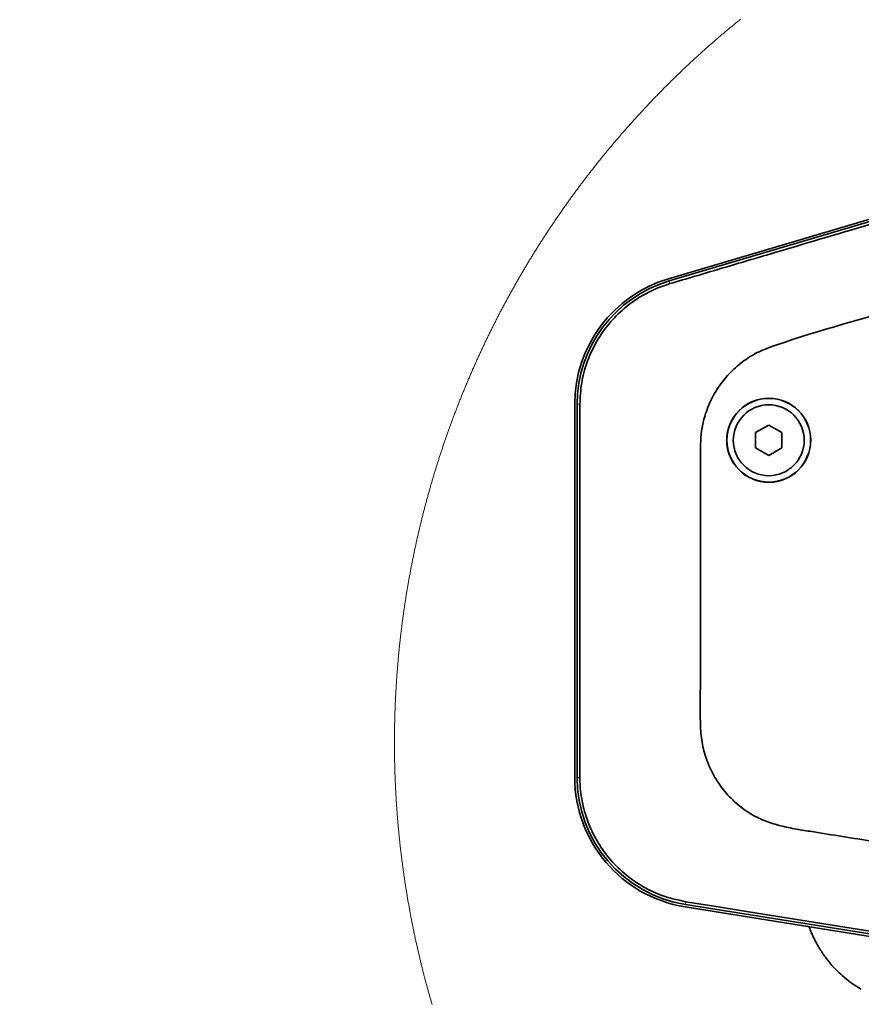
# Model space of a CAD drawing. Header units: millimetres. Extents: x 0 to 12429, y 0 to 8400.
# Tile 128 of 133: x 9053 to 9694, y 6670 to 7420. Entities that reach past the tile are written whole.
import ezdxf

# ---------------------------------------------------------------- set-up
doc = ezdxf.new("R2010")
doc.units = ezdxf.units.MM
doc.header["$LTSCALE"] = 20
doc.styles.add('SLDTEXTSTYLE0', font='TXT', dxfattribs={"width": 0.605})
doc.dimstyles.new('SLDDIMSTYLE9', dxfattribs={"dimtxt": 70, "dimasz": 70, "dimexe": 0, "dimexo": 0.0625, "dimgap": 17.5, "dimtad": 1, "dimdec": 1, "dimlfac": 0.5, "dimrnd": 1e-09, "dimzin": 12, "dimdsep": 46, "dimtxsty": 'SLDTEXTSTYLE0', "dimsah": 1, "dimcen": 0.09, "dimadec": 0, "dimazin": 3, "dimtfac": 1, "dimtofl": 0, "dimtmove": 0, "dimatfit": 3, "dimfxl": 1, "dimfrac": 2, "dimtolj": 1, "dimtzin": 12, "dimarcsym": 0})

# ---------------------------------------------------------------- blocks, each defined once
blk = doc.blocks.new('SW_SYMBOL_HOLE_DEPTH')
at = {"color": 0, "linetype": 'Continuous', "lineweight": 18}
for p, q in [((0, 17500), (16000, 17500)), ((8000, 17500), (8000, 1500)), ((2000, 11100), (8000, 1500)), ((14000, 11100), (8000, 1500))]:
    blk.add_line(p, q, dxfattribs=at)
blk = doc.blocks.new('_D_61')
at = {"color": 7, "linetype": 'Continuous', "lineweight": 0}
for p, q in [((10173.55, 7017.9), (10173.55, 5966.05)), ((9753.55, 6663.9), (9753.55, 5966.05)), ((9753.55, 5996.05), (9053.11, 5996.05)), ((10173.55, 5996.05), (9753.55, 5996.05))]:
    blk.add_line(p, q, dxfattribs=at)
at = {"color": 7, "linetype": 'Continuous', "lineweight": 18}
for points in [[(9753.55, 5996.05), (9823.55, 5986.05), (9823.55, 6006.05)], [(10173.55, 5996.05), (10103.55, 6006.05), (10103.55, 5986.05)]]:
    blk.add_solid(points, dxfattribs=at)
at = {"color": 7, "linetype": 'Continuous', "lineweight": 18, "xscale": 0.004511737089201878, "yscale": 0.004511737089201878, "zscale": 0.004511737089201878, "rotation": 359.9999999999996}
blk.add_blockref('SW_SYMBOL_HOLE_DEPTH', (9486.04, 6006.17), dxfattribs=at)
at = {"color": 7, "linetype": 'Continuous', "lineweight": 18, "char_height": 70, "attachment_point": 1, "style": 'SLDTEXTSTYLE0'}
for s, insert in [('(M12', (9239.77, 6086.48)), ('19)', (9582.72, 6086.48)), ('210', (9053.11, 6086.48))]:
    blk.add_mtext(s, dxfattribs=dict(at, insert=insert))

msp = doc.modelspace()

# ---------------------------------------------------------------- linework, layer by layer
at = {"color": 7, "linetype": 'Continuous', "lineweight": 35}
for p, q in [((9547.179401, 7222.917928), (10068.139881, 7377.389087)), ((9547.688365, 7221.201314), (10068.648875, 7375.672473)), ((9475.757182, 6843.163623), (9475.757182, 7127.244605)), ((9477.547705, 6843.163623), (9477.547705, 7127.244605)), ((9623.547673, 7111.443891), (9613.547683, 7105.670346)), ((9633.547723, 7105.670346), (9623.547673, 7111.443891)), ((9613.547683, 7105.670346), (9613.547683, 7094.123377)), ((9633.547723, 7094.123377), (9633.547723, 7105.670346)), ((9613.547683, 7094.123377), (9623.547673, 7088.349833)), ((9623.547673, 7088.349833), (9633.547723, 7094.123377)), ((9745.547712, 6714.892639), (9559.775948, 6744.62737)), ((9849.238992, 6700.109019), (9560.058892, 6746.395363))]:
    msp.add_line(p, q, dxfattribs=at)
at = {"color": 8, "linetype": 'Continuous', "lineweight": 18}
for p, q in [((9547.703266, 7221.151246), (10068.663776, 7375.622405)), ((9547.703266, 7221.151246), (9547.688365, 7221.201314)), ((9548.303723, 7219.126119), (9547.703266, 7221.151246)), ((9477.600098, 7127.244605), (9477.547705, 7127.244605)), ((9479.698598, 7127.244605), (9477.600098, 7127.244605)), ((9477.600098, 6843.163623), (9477.600098, 7127.244605)), ((9477.600098, 6843.163623), (9477.547705, 6843.163623)), ((9479.698539, 6843.163623), (9477.600098, 6843.163623)), ((9560.400784, 6748.531355), (9560.067177, 6746.4471)), ((9560.067177, 6746.4471), (9560.058892, 6746.395363)), ((9849.195629, 6700.168981), (9560.067177, 6746.4471))]:
    msp.add_line(p, q, dxfattribs=at)
at = {"color": 7, "linetype": 'Continuous', "lineweight": 18, "flags": 128}
msp.add_lwpolyline([(9602.066517, 7420.512094), (9601.480961, 7420.039787), (9600.895941, 7419.566764), (9600.311398, 7419.093026), (9599.727332, 7418.618573), (9599.143803, 7418.143644), (9598.56075, 7417.668237), (9597.978234, 7417.192115), (9597.396195, 7416.715278), (9596.814692, 7416.237725), (9596.233666, 7415.759696), (9595.653176, 7415.28119), (9595.073163, 7414.801969), (9594.493687, 7414.322032), (9593.914688, 7413.841619), (9593.336224, 7413.36049), (9592.758298, 7412.878646), (9592.180848, 7412.396325), (9591.603935, 7411.913289), (9591.027498, 7411.429776), (9590.451598, 7410.945548), (9589.876234, 7410.460843), (9589.301348, 7409.975423), (9588.726997, 7409.489526), (9588.153183, 7409.002914), (9587.579906, 7408.515586), (9587.007105, 7408.027782), (9586.434781, 7407.539262), (9585.863054, 7407.050265), (9585.291803, 7406.560554), (9584.721088, 7406.070365), (9584.15091, 7405.579461), (9583.581209, 7405.087842), (9583.012104, 7404.595746), (9582.443476, 7404.103173), (9581.875384, 7403.609885), (9581.307769, 7403.115882), (9580.74075, 7402.621402), (9580.174208, 7402.126207), (9579.608202, 7401.630534), (9579.042733, 7401.134385), (9578.4778, 7400.637283), (9577.913403, 7400.139941), (9577.349484, 7399.641647), (9576.78616, 7399.143113), (9576.223314, 7398.643626), (9575.661063, 7398.143901), (9575.099289, 7397.643222), (9574.538052, 7397.142066), (9573.977351, 7396.640433), (9573.417187, 7396.138086), (9572.857559, 7395.635261), (9572.298467, 7395.131721), (9571.739912, 7394.627704), (9571.181893, 7394.122972), (9570.624411, 7393.617763), (9570.067465, 7393.111839), (9569.511056, 7392.605437), (9568.955183, 7392.098321), (9568.399846, 7391.590728), (9567.845106, 7391.08242), (9567.290842, 7390.573634), (9566.737115, 7390.064372), (9566.183984, 7389.554395), (9565.63133, 7389.043702), (9565.079272, 7388.532533), (9564.52775, 7388.020887), (9563.976765, 7387.508525), (9563.426316, 7386.995448), (9562.876403, 7386.482133), (9562.327027, 7385.967864), (9561.778247, 7385.453119), (9561.229944, 7384.937896), (9560.682237, 7384.422197), (9560.135126, 7383.905782), (9559.588492, 7383.388652), (9559.042454, 7382.871045), (9558.496892, 7382.352962), (9557.951927, 7381.834163), (9557.407558, 7381.314887), (9556.863665, 7380.794896), (9556.320369, 7380.274429), (9555.777609, 7379.753484), (9555.235445, 7379.231824), (9554.693818, 7378.709449), (9554.152727, 7378.186835), (9553.612172, 7377.663268), (9553.072214, 7377.139463), (9552.532792, 7376.614942), (9551.993966, 7376.089706), (9551.455676, 7375.564231), (9550.917923, 7375.037803), (9550.380707, 7374.511136), (9549.844086, 7373.983754), (9549.308061, 7373.455896), (9548.772573, 7372.927322), (9548.237622, 7372.398271), (9547.703266, 7371.868505), (9547.169447, 7371.338262), (9546.636224, 7370.807542), (9546.103537, 7370.276107), (9545.571446, 7369.744195), (9545.039892, 7369.211806), (9544.508874, 7368.678703), (9543.978453, 7368.145122), (9543.448627, 7367.610826), (9542.919338, 7367.076053), (9542.390644, 7366.540803), (9541.862488, 7366.005077), (9541.334927, 7365.468635), (9540.807962, 7364.931478), (9540.281534, 7364.394082), (9539.755642, 7363.855972), (9539.230406, 7363.317146), (9538.705647, 7362.778081), (9538.181543, 7362.238301), (9537.657976, 7361.697807), (9537.135005, 7361.157073), (9536.61257, 7360.615625), (9536.090732, 7360.073461), (9535.569489, 7359.531058), (9535.048783, 7358.987941), (9534.528673, 7358.444108), (9534.009159, 7357.900037), (9533.49024, 7357.355251), (9532.971859, 7356.809749), (9532.454073, 7356.264009), (9531.936884, 7355.717553), (9531.420231, 7355.170621), (9530.904174, 7354.622974), (9530.388772, 7354.074849), (9529.873848, 7353.526248), (9529.359579, 7352.97717), (9528.845847, 7352.427377), (9528.33271, 7351.877107), (9527.82017, 7351.32636), (9527.308226, 7350.775136), (9526.796877, 7350.223197), (9526.286125, 7349.670781), (9525.775909, 7349.11765), (9525.26629, 7348.564281), (9524.757266, 7348.010196), (9524.248838, 7347.455634), (9523.741007, 7346.900357), (9523.233771, 7346.344604), (9522.727132, 7345.788373), (9522.221088, 7345.231666), (9521.715581, 7344.674482), (9521.21073, 7344.116582), (9520.706415, 7343.558206), (9520.202756, 7342.999353), (9519.699633, 7342.439784), (9519.197166, 7341.879739), (9518.695235, 7341.319217), (9518.19396, 7340.758218), (9517.693221, 7340.196742), (9517.193138, 7339.634551), (9516.693592, 7339.071883), (9516.194701, 7338.508739), (9515.696347, 7337.945117), (9515.198648, 7337.38078), (9514.701545, 7336.815967), (9514.205038, 7336.250676), (9513.709128, 7335.684909), (9513.213813, 7335.118665), (9512.719095, 7334.551706), (9512.224972, 7333.984269), (9511.731446, 7333.416356), (9511.238575, 7332.847966), (9510.746241, 7332.278861), (9510.254562, 7331.709518), (9509.763479, 7331.139459), (9509.272993, 7330.568923), (9508.783162, 7329.997911), (9508.293867, 7329.426183), (9507.805228, 7328.854217), (9507.317185, 7328.281535), (9506.829739, 7327.708377), (9506.342888, 7327.134742), (9505.856693, 7326.56063), (9505.371094, 7325.985803), (9504.886091, 7325.410737), (9504.401684, 7324.834956), (9503.917932, 7324.258699), (9503.434777, 7323.681964), (9502.952218, 7323.104753), (9502.470314, 7322.526826), (9501.988947, 7321.948661), (9501.508295, 7321.369781), (9501.02818, 7320.790424), (9500.54872, 7320.21059), (9500.069857, 7319.630279), (9499.591648, 7319.049491), (9499.114036, 7318.468227), (9498.63702, 7317.886247), (9498.16066, 7317.304029), (9497.684896, 7316.721095), (9497.209728, 7316.137685), (9496.735215, 7315.553798), (9496.261299, 7314.969434), (9495.788038, 7314.384593), (9495.315373, 7313.799276), (9494.843364, 7313.213243), (9494.371951, 7312.626971), (9493.901133, 7312.039985), (9493.430972, 7311.452522), (9492.961466, 7310.86482), (9492.492556, 7310.276403), (9492.024243, 7309.687509), (9491.556585, 7309.098138), (9491.089582, 7308.508052), (9490.623176, 7307.917728), (9490.157366, 7307.326926), (9489.692211, 7306.73541), (9489.227712, 7306.143655), (9488.763809, 7305.551185), (9488.300562, 7304.958476), (9487.837911, 7304.365052), (9487.375915, 7303.771152), (9486.914575, 7303.177013), (9486.453831, 7302.582158), (9485.993743, 7301.986827), (9485.534251, 7301.391019), (9485.075414, 7300.794734), (9484.617233, 7300.197972), (9484.159648, 7299.600734), (9483.702719, 7299.003019), (9483.246446, 7298.404588), (9482.790768, 7297.805919), (9482.335806, 7297.206773), (9481.88138, 7296.60715), (9481.427669, 7296.006812), (9480.974555, 7295.406236), (9480.522096, 7294.805183), (9480.070233, 7294.203653), (9479.619086, 7293.601407), (9479.168534, 7292.998923), (9478.718579, 7292.395724), (9478.269338, 7291.792287), (9477.820694, 7291.188373), (9477.372706, 7290.583743), (9476.925373, 7289.978875), (9476.478696, 7289.373531), (9476.032674, 7288.767471), (9475.587249, 7288.161172), (9475.142479, 7287.554158), (9474.698365, 7286.946906), (9474.254906, 7286.339177), (9473.812103, 7285.730972), (9473.369896, 7285.12205), (9472.928345, 7284.512891), (9472.487509, 7283.903255), (9472.047269, 7283.293142), (9471.607685, 7282.682552), (9471.168756, 7282.071485), (9470.730483, 7281.459941), (9470.292807, 7280.847921), (9469.855845, 7280.235423), (9469.419539, 7279.622449), (9468.983829, 7279.008998), (9468.548834, 7278.39507), (9468.114436, 7277.780904), (9467.680693, 7277.166022), (9467.247665, 7276.550664), (9466.815233, 7275.935067), (9466.383457, 7275.318755), (9465.952396, 7274.702205), (9465.521932, 7274.085178), (9465.092122, 7273.467673), (9464.663029, 7272.849693), (9464.234531, 7272.231235), (9463.806748, 7271.6123), (9463.379562, 7270.992889), (9462.953091, 7270.373), (9462.527215, 7269.752635), (9462.102055, 7269.132032), (9461.677551, 7268.510713), (9461.253643, 7267.889156), (9460.83045, 7267.267121), (9460.407913, 7266.644611), (9459.986031, 7266.021623), (9459.564865, 7265.398158), (9459.144294, 7264.774217), (9458.724439, 7264.150037), (9458.30518, 7263.525142), (9457.886636, 7262.900008), (9457.468748, 7262.274398), (9457.051515, 7261.648072), (9456.634939, 7261.021747), (9456.219077, 7260.394706), (9455.803871, 7259.767188), (9455.389261, 7259.139432), (9454.975366, 7258.510961), (9454.562187, 7257.882251), (9454.149604, 7257.253064), (9453.737736, 7256.623401), (9453.326523, 7255.993499), (9452.915966, 7255.362882), (9452.506125, 7254.732026), (9452.096879, 7254.100455), (9451.688349, 7253.468646), (9451.280475, 7252.836599), (9450.873315, 7252.203836), (9450.466812, 7251.570596), (9450.060964, 7250.937118), (9449.655771, 7250.303163), (9449.251294, 7249.668731), (9448.847473, 7249.034061), (9448.444366, 7248.398675), (9448.041856, 7247.763051), (9447.640061, 7247.12695), (9447.238982, 7246.490373), (9446.838558, 7245.853318), (9446.438789, 7245.216026), (9446.039677, 7244.578017), (9445.641279, 7243.939771), (9445.243537, 7243.301286), (9444.846511, 7242.662086), (9444.45014, 7242.022647), (9444.054484, 7241.382732), (9443.659484, 7240.742339), (9443.26514, 7240.10147), (9442.871511, 7239.460363), (9442.478537, 7238.818778), (9442.086279, 7238.176717), (9441.694677, 7237.534179), (9441.30373, 7236.891402), (9440.913498, 7236.248149), (9440.523982, 7235.604419), (9440.135121, 7234.960212), (9439.746976, 7234.315767), (9439.359486, 7233.670844), (9438.972652, 7233.025445), (9438.586533, 7232.379808), (9438.201129, 7231.733693), (9437.816381, 7231.087102), (9437.432349, 7230.440034), (9437.048972, 7229.792728), (9436.66625, 7229.144944), (9436.284304, 7228.496684), (9435.903013, 7227.847947), (9435.522377, 7227.198972), (9435.142457, 7226.54952), (9434.763253, 7225.899829), (9434.384704, 7225.249423), (9434.00687, 7224.599017), (9433.629691, 7223.947896), (9433.253229, 7223.296537), (9432.877481, 7222.6447), (9432.502389, 7221.992387), (9432.128012, 7221.339835), (9431.754351, 7220.686807), (9431.381345, 7220.033302), (9431.009054, 7219.379558), (9430.637419, 7218.725337), (9430.266559, 7218.07064), (9429.896355, 7217.415704), (9429.526806, 7216.760291), (9429.157972, 7216.104402), (9428.789854, 7215.448274), (9428.422451, 7214.791669), (9428.055763, 7214.134826), (9427.689731, 7213.477506), (9427.324414, 7212.819709), (9426.959753, 7212.161435), (9426.595867, 7211.502923), (9426.232636, 7210.844173), (9425.87012, 7210.184707), (9425.508261, 7209.525241), (9425.147176, 7208.86506), (9424.786746, 7208.204641), (9424.427032, 7207.543744), (9424.068034, 7206.88261), (9423.70969, 7206.220998), (9423.352122, 7205.559148), (9422.99521, 7204.896821), (9422.639012, 7204.234018), (9422.283471, 7203.570975), (9421.928704, 7202.907457), (9421.574652, 7202.243461), (9421.221256, 7201.579227), (9420.868575, 7200.914754), (9420.51661, 7200.249805), (9420.16536, 7199.584378), (9419.814825, 7198.918475), (9419.465005, 7198.252572), (9419.115841, 7197.585954), (9418.767452, 7196.919097), (9418.419719, 7196.252002), (9418.0727, 7195.58443), (9417.726397, 7194.916381), (9417.38081, 7194.248094), (9417.035937, 7193.57933), (9416.69178, 7192.910327), (9416.348338, 7192.240848), (9416.005611, 7191.57113), (9415.6636, 7190.900935), (9415.322304, 7190.230502), (9414.981663, 7189.559592), (9414.641797, 7188.888444), (9414.302647, 7188.216819), (9413.964152, 7187.544717), (9413.626432, 7186.872377), (9413.289428, 7186.199798), (9412.953079, 7185.526742), (9412.617504, 7184.853448), (9412.282586, 7184.179677), (9411.948442, 7183.505429), (9411.615014, 7182.830943), (9411.282301, 7182.156219), (9410.950243, 7181.481017), (9410.618961, 7180.805577), (9410.288393, 7180.129661), (9409.958541, 7179.453506), (9409.629404, 7178.776874), (9409.300983, 7178.100003), (9408.973277, 7177.422656), (9408.646285, 7176.745071), (9408.320069, 7176.067008), (9407.994509, 7175.388707), (9407.669723, 7174.710168), (9407.345593, 7174.031152), (9407.022238, 7173.351659), (9406.699598, 7172.671928), (9406.377673, 7171.991958), (9406.056464, 7171.311511), (9405.735969, 7170.630826), (9405.41625, 7169.949903), (9405.097186, 7169.268502), (9404.778898, 7168.586625), (9404.461324, 7167.90451), (9404.144466, 7167.222156), (9403.828323, 7166.539325), (9403.512955, 7165.856256), (9403.198242, 7165.172948), (9402.884304, 7164.489164), (9402.571082, 7163.805141), (9402.258575, 7163.120641), (9401.946843, 7162.435903), (9401.635766, 7161.750926), (9401.325464, 7161.065473), (9401.015878, 7160.379781), (9400.707066, 7159.693612), (9400.39891, 7159.007205), (9400.091529, 7158.32056), (9399.784863, 7157.633437), (9399.478972, 7156.946077), (9399.173736, 7156.258239), (9398.869276, 7155.570401), (9398.565531, 7154.881849), (9398.26256, 7154.193296), (9397.960245, 7153.504266), (9397.658706, 7152.814998), (9397.357941, 7152.125253), (9397.057831, 7151.43527), (9396.758497, 7150.745048), (9396.459937, 7150.054588), (9396.162033, 7149.36365), (9395.864904, 7148.672237), (9395.56849, 7147.980823), (9395.272851, 7147.288932), (9394.977927, 7146.596803), (9394.683719, 7145.904197), (9394.390285, 7145.211591), (9394.097566, 7144.518508), (9393.805563, 7143.824948), (9393.514335, 7143.13115), (9393.223822, 7142.437114), (9392.934024, 7141.742839), (9392.645001, 7141.048087), (9392.356753, 7140.353336), (9392.069161, 7139.657869), (9391.782343, 7138.962402), (9391.496301, 7138.266458), (9391.210973, 7137.570275), (9390.926361, 7136.873855), (9390.642524, 7136.176957), (9390.359402, 7135.48006), (9390.077054, 7134.782685), (9389.795422, 7134.084834), (9389.514506, 7133.386983), (9389.234364, 7132.688655), (9388.954997, 7131.990089), (9388.676286, 7131.291045), (9388.398409, 7130.592002), (9388.121247, 7129.892482), (9387.844801, 7129.192723), (9387.569129, 7128.492727), (9387.294173, 7127.792253), (9387.019992, 7127.091779), (9386.746526, 7126.390828), (9386.473834, 7125.689401), (9386.201858, 7124.987973), (9385.930657, 7124.286308), (9385.660171, 7123.584165), (9385.39046, 7122.881784), (9385.121524, 7122.179164), (9384.853303, 7121.476068), (9384.585798, 7120.772971), (9384.319067, 7120.069398), (9384.053111, 7119.365586), (9383.78787, 7118.661536), (9383.523404, 7117.957009), (9383.259654, 7117.252483), (9382.996678, 7116.547479), (9382.734418, 7115.842237), (9382.472932, 7115.136756), (9382.212222, 7114.431037), (9381.952226, 7113.72508), (9381.693005, 7113.018645), (9381.4345, 7112.312211), (9381.17677, 7111.6053), (9380.919814, 7110.898151), (9380.663574, 7110.190763), (9380.408108, 7109.482898), (9380.153358, 7108.775033), (9379.899442, 7108.06693), (9379.646182, 7107.35835), (9379.393756, 7106.649532), (9379.142046, 7105.940475), (9378.891051, 7105.231179), (9378.64089, 7104.521646), (9378.391445, 7103.811874), (9378.142714, 7103.101625), (9377.894819, 7102.391376), (9377.647638, 7101.68065), (9377.401173, 7100.969924), (9377.155542, 7100.258722), (9376.910627, 7099.54728), (9376.666486, 7098.835601), (9376.423061, 7098.123683), (9376.18041, 7097.411527), (9375.938535, 7096.699013), (9375.697434, 7095.98638), (9375.457048, 7095.273389), (9375.217438, 7094.56016), (9374.978602, 7093.846692), (9374.740481, 7093.132986), (9374.503136, 7092.419042), (9374.266565, 7091.704859), (9374.030769, 7090.990318), (9373.795688, 7090.275659), (9373.561442, 7089.560641), (9373.327911, 7088.845386), (9373.095095, 7088.129892), (9372.863114, 7087.414159), (9372.631848, 7086.698307), (9372.401357, 7085.981979), (9372.17164, 7085.265531), (9371.942639, 7084.548845), (9371.714473, 7083.83192), (9371.487021, 7083.114757), (9371.260345, 7082.397355), (9371.034443, 7081.679715), (9370.809257, 7080.961718), (9370.584845, 7080.243601), (9370.361268, 7079.525246), (9370.138407, 7078.806652), (9369.91626, 7078.087701), (9369.694948, 7077.368631), (9369.474351, 7076.649322), (9369.254589, 7075.929774), (9369.035542, 7075.209989), (9368.81727, 7074.489965), (9368.599772, 7073.769702), (9368.38299, 7073.049201), (9368.167043, 7072.328462), (9367.95181, 7071.607484), (9367.737412, 7070.886268), (9367.52373, 7070.164932), (9367.310822, 7069.443239), (9367.098689, 7068.721427), (9366.887271, 7067.999376), (9366.676688, 7067.277087), (9366.46682, 7066.554441), (9366.257787, 7065.831794), (9366.049468, 7065.10879), (9365.841925, 7064.385547), (9365.635216, 7063.662185), (9365.429222, 7062.938465), (9365.223944, 7062.214626), (9365.0195, 7061.490549), (9364.815831, 7060.766234), (9364.612937, 7060.041799), (9364.410758, 7059.317006), (9364.209413, 7058.592095), (9364.008784, 7057.866944), (9363.808989, 7057.141556), (9363.60991, 7056.416048), (9363.411605, 7055.690183), (9363.214135, 7054.964198), (9363.01738, 7054.238095), (9362.8214, 7053.511633), (9362.626195, 7052.785052), (9362.431764, 7052.058114), (9362.238109, 7051.331176), (9362.045228, 7050.60388), (9361.853123, 7049.876465), (9361.661792, 7049.148812), (9361.471236, 7048.42092), (9361.281454, 7047.692908), (9361.092448, 7046.964659), (9360.904217, 7046.236171), (9360.71676, 7045.507445), (9360.530078, 7044.778599), (9360.344171, 7044.049634), (9360.159039, 7043.320312), (9359.974682, 7042.59087), (9359.7911, 7041.86119), (9359.608292, 7041.131391), (9359.42626, 7040.401353), (9359.245002, 7039.671196), (9359.064519, 7038.940682), (9358.884811, 7038.210048), (9358.705878, 7037.479295), (9358.52772, 7036.748304), (9358.350336, 7036.017193), (9358.173728, 7035.285725), (9357.997954, 7034.554257), (9357.822895, 7033.822431), (9357.648611, 7033.090486), (9357.475161, 7032.358422), (9357.302427, 7031.626119), (9357.130527, 7030.893697), (9356.959402, 7030.161037), (9356.788993, 7029.428138), (9356.619418, 7028.69512), (9356.450617, 7027.961864), (9356.282592, 7027.228488), (9356.115341, 7026.494993), (9355.948865, 7025.76126), (9355.783164, 7025.027289), (9355.618298, 7024.293198), (9355.454147, 7023.558988), (9355.29083, 7022.824539), (9355.128229, 7022.089853), (9354.966462, 7021.355166), (9354.805469, 7020.620121), (9354.645252, 7019.885077), (9354.48581, 7019.149675), (9354.327142, 7018.414272), (9354.169249, 7017.678632), (9354.012191, 7016.942872), (9353.855848, 7016.206874), (9353.70034, 7015.470757), (9353.545606, 7014.734401), (9353.391647, 7013.997926), (9353.238463, 7013.261332), (9353.086054, 7012.524499), (9352.93442, 7011.787547), (9352.78362, 7011.050476), (9352.633595, 7010.313167), (9352.484286, 7009.575738), (9352.335811, 7008.83819), (9352.18811, 7008.100404), (9352.041244, 7007.362498), (9351.895094, 7006.624474), (9351.749778, 7005.886211), (9351.605236, 7005.147828), (9351.46147, 7004.409327), (9351.318478, 7003.670706), (9351.176262, 7002.931847), (9351.03488, 7002.192868), (9350.894213, 7001.453771), (9350.75438, 7000.714435), (9350.615322, 6999.975099), (9350.477099, 6999.235524), (9350.339591, 6998.495712), (9350.202918, 6997.755899), (9350.067019, 6997.015847), (9349.931896, 6996.275677), (9349.797547, 6995.535387), (9349.663973, 6994.794978), (9349.531233, 6994.05445), (9349.399269, 6993.313684), (9349.268079, 6992.572798), (9349.137664, 6991.831793), (9349.008083, 6991.090669), (9348.879278, 6990.349425), (9348.751247, 6989.607944), (9348.623991, 6988.866462), (9348.49751, 6988.124742), (9348.371863, 6987.382902), (9348.246992, 6986.640944), (9348.122895, 6985.898866), (9347.999632, 6985.156669), (9347.877085, 6984.414353), (9347.755372, 6983.671917), (9347.634435, 6982.929243), (9347.514331, 6982.186569), (9347.394943, 6981.443657), (9347.276389, 6980.700745), (9347.158611, 6979.957594), (9347.041666, 6979.214324), (9346.925437, 6978.470935), (9346.810043, 6977.727546), (9346.695423, 6976.983918), (9346.581638, 6976.240172), (9346.468568, 6975.496306), (9346.356332, 6974.75232), (9346.244931, 6974.008216), (9346.134245, 6973.264112), (9346.024394, 6972.519769), (9345.915317, 6971.775307), (9345.807016, 6971.030726), (9345.699549, 6970.286025), (9345.592856, 6969.541325), (9345.486939, 6968.796386), (9345.381856, 6968.051447), (9345.277548, 6967.30627), (9345.174014, 6966.561093), (9345.071256, 6965.815677), (9344.969332, 6965.070261), (9344.868183, 6964.324726), (9344.767809, 6963.579072), (9344.668269, 6962.833299), (9344.569445, 6962.087406), (9344.471514, 6961.341395), (9344.374299, 6960.595383), (9344.277918, 6959.849133), (9344.182312, 6959.102883), (9344.087541, 6958.356513), (9343.993485, 6957.610025), (9343.900263, 6956.863417), (9343.807876, 6956.11669), (9343.716264, 6955.369963), (9343.625426, 6954.622997), (9343.535364, 6953.876032), (9343.446135, 6953.128947), (9343.357682, 6952.381863), (9343.270004, 6951.63454), (9343.18316, 6950.887217), (9343.097091, 6950.139774), (9343.011796, 6949.392213), (9342.927337, 6948.644532), (9342.843652, 6947.896852), (9342.760742, 6947.149052), (9342.678666, 6946.401133), (9342.597365, 6945.653214), (9342.516839, 6944.905056), (9342.437148, 6944.157018), (9342.358231, 6943.408741), (9342.28009, 6942.660345), (9342.202783, 6941.911949), (9342.12625, 6941.163553), (9342.050552, 6940.414919), (9341.975629, 6939.666285), (9341.901481, 6938.917531), (9341.828108, 6938.168778), (9341.755569, 6937.419905), (9341.683864, 6936.670913), (9341.612875, 6935.921921), (9341.542721, 6935.17281), (9341.4734, 6934.423579), (9341.404796, 6933.674349), (9341.337025, 6932.924999), (9341.270089, 6932.17565), (9341.203928, 6931.426181), (9341.138542, 6930.676593), (9341.07393, 6929.927005), (9341.010153, 6929.177298), (9340.947211, 6928.427591), (9340.884983, 6927.677764), (9340.823591, 6926.927938), (9340.763032, 6926.177992), (9340.703249, 6925.427927), (9340.64424, 6924.677862), (9340.586066, 6923.927797), (9340.528607, 6923.177494), (9340.472042, 6922.42731), (9340.416253, 6921.677007), (9340.361237, 6920.926584), (9340.306997, 6920.176162), (9340.253591, 6919.425739), (9340.200961, 6918.675198), (9340.149164, 6917.924537), (9340.098143, 6917.173876), (9340.047955, 6916.423215), (9339.998484, 6915.672435), (9339.949906, 6914.921655), (9339.902043, 6914.170756), (9339.855015, 6913.419856), (9339.808822, 6912.668838), (9339.763403, 6911.917819), (9339.718759, 6911.166801), (9339.67489, 6910.415663), (9339.631855, 6909.664525), (9339.589655, 6908.913387), (9339.54823, 6908.162131), (9339.50758, 6907.410754), (9339.467704, 6906.659497), (9339.428663, 6905.908121), (9339.390457, 6905.156626), (9339.353025, 6904.40525), (9339.316368, 6903.653754), (9339.280546, 6902.902259), (9339.245498, 6902.150644), (9339.211225, 6901.39903), (9339.177787, 6900.647415), (9339.145124, 6899.895682), (9339.113295, 6899.143948), (9339.082241, 6898.392214), (9339.052021, 6897.64048), (9339.022517, 6896.888627), (9338.993907, 6896.136774), (9338.966071, 6895.384921), (9338.939011, 6894.633068), (9338.912725, 6893.881096), (9338.887274, 6893.129124), (9338.862657, 6892.377152), (9338.838756, 6891.625179), (9338.815749, 6890.873088), (9338.793456, 6890.121116), (9338.771999, 6889.369024), (9338.751376, 6888.616933), (9338.731527, 6887.864722), (9338.712454, 6887.112631), (9338.694215, 6886.36042), (9338.676751, 6885.608329), (9338.660061, 6884.856118), (9338.644206, 6884.103908), (9338.629186, 6883.351578), (9338.614941, 6882.599367), (9338.60147, 6881.847157), (9338.588834, 6881.094827), (9338.576972, 6880.342497), (9338.565886, 6879.590286), (9338.555634, 6878.837957), (9338.546157, 6878.085627), (9338.537514, 6877.333297), (9338.529646, 6876.580967), (9338.522613, 6875.828518), (9338.516354, 6875.076188), (9338.510871, 6874.323858), (9338.506222, 6873.571409), (9338.502407, 6872.81908), (9338.499308, 6872.06675), (9338.497043, 6871.314301), (9338.495612, 6870.561971), (9338.494956, 6869.809522), (9338.495076, 6869.057192), (9338.496029, 6868.304743), (9338.497758, 6867.552413), (9338.500321, 6866.799964), (9338.503659, 6866.047634), (9338.507831, 6865.295304), (9338.512778, 6864.542855), (9338.5185, 6863.790526), (9338.525057, 6863.038196), (9338.532388, 6862.285866), (9338.540494, 6861.533417), (9338.549435, 6860.781087), (9338.55921, 6860.028757), (9338.56976, 6859.276547), (9338.581085, 6858.524217), (9338.593244, 6857.771887), (9338.606179, 6857.019676), (9338.619888, 6856.267347), (9338.634431, 6855.515136), (9338.649809, 6854.762925), (9338.665962, 6854.010715), (9338.68289, 6853.258504), (9338.700652, 6852.506293), (9338.719189, 6851.754202), (9338.738501, 6851.001991), (9338.758647, 6850.2499), (9338.779569, 6849.497809), (9338.801324, 6848.745717), (9338.823855, 6847.993745), (9338.84722, 6847.241654), (9338.87136, 6846.489681), (9338.896274, 6845.737709), (9338.922024, 6844.985737), (9338.948548, 6844.233884), (9338.975906, 6843.481912), (9339.00404, 6842.730059), (9339.032948, 6841.978206), (9339.062691, 6841.226472), (9339.093208, 6840.474738), (9339.12456, 6839.723005), (9339.156687, 6838.971271), (9339.189649, 6838.219537), (9339.223385, 6837.467922), (9339.257896, 6836.716308), (9339.293241, 6835.964812), (9339.329362, 6835.213317), (9339.366257, 6834.461822), (9339.403987, 6833.710326), (9339.442551, 6832.95895), (9339.48189, 6832.207574), (9339.522004, 6831.456317), (9339.562893, 6830.70506), (9339.604616, 6829.953803), (9339.647174, 6829.202666), (9339.690447, 6828.451528), (9339.734614, 6827.70039), (9339.779496, 6826.949372), (9339.825213, 6826.198353), (9339.871704, 6825.447454), (9339.919031, 6824.696554), (9339.967132, 6823.945655), (9340.016067, 6823.194875), (9340.065777, 6822.444095), (9340.116262, 6821.693434), (9340.167582, 6820.942773), (9340.219676, 6820.192231), (9340.272546, 6819.44169), (9340.326249, 6818.691267), (9340.380788, 6817.940845), (9340.436041, 6817.190422), (9340.492129, 6816.440119), (9340.549052, 6815.689935), (9340.606749, 6814.939751), (9340.665221, 6814.189686), (9340.724468, 6813.439621), (9340.78455, 6812.689676), (9340.845466, 6811.93973), (9340.907097, 6811.189903), (9340.969562, 6810.440077), (9341.032863, 6809.69037), (9341.096938, 6808.940663), (9341.161787, 6808.191075), (9341.227472, 6807.441606), (9341.293871, 6806.692137), (9341.361165, 6805.942787), (9341.429174, 6805.193438), (9341.498077, 6804.444207), (9341.567695, 6803.695096), (9341.638148, 6802.945985), (9341.709375, 6802.196993), (9341.781378, 6801.448001), (9341.854215, 6800.699248), (9341.927826, 6799.950375), (9342.002272, 6799.20174), (9342.077494, 6798.453106), (9342.153489, 6797.704591), (9342.23032, 6796.956076), (9342.307925, 6796.207799), (9342.386305, 6795.459403), (9342.46552, 6794.711246), (9342.545509, 6793.963088), (9342.626274, 6793.21505), (9342.707872, 6792.467131), (9342.790246, 6791.719331), (9342.873394, 6790.971531), (9342.957377, 6790.22385), (9343.042135, 6789.47617), (9343.127727, 6788.728728), (9343.214035, 6787.981285), (9343.301237, 6787.233962), (9343.389153, 6786.486758), (9343.477905, 6785.739674), (9343.567431, 6784.992589), (9343.657732, 6784.245624), (9343.748867, 6783.498778), (9343.840778, 6782.752051), (9343.933463, 6782.005324), (9344.026983, 6781.258835), (9344.121277, 6780.512346), (9344.216347, 6779.765977), (9344.312251, 6779.019727), (9344.408929, 6778.273596), (9344.506383, 6777.527584), (9344.604671, 6776.781573), (9344.703674, 6776.035799), (9344.803572, 6775.290026), (9344.904184, 6774.544491), (9345.005631, 6773.798956), (9345.107853, 6773.05354), (9345.21085, 6772.308244), (9345.314681, 6771.563067), (9345.419288, 6770.817889), (9345.524669, 6770.072951), (9345.630884, 6769.328131), (9345.737815, 6768.58343), (9345.84564, 6767.83873), (9345.95418, 6767.094268), (9346.063554, 6766.349806), (9346.173644, 6765.605582), (9346.284628, 6764.861359), (9346.396327, 6764.117374), (9346.50886, 6763.373388), (9346.622169, 6762.629642), (9346.736252, 6761.885895), (9346.85117, 6761.142387), (9346.966863, 6760.398878), (9347.08333, 6759.655608), (9347.200572, 6758.912458), (9347.318649, 6758.169307), (9347.437501, 6757.426395), (9347.557127, 6756.683602), (9347.677529, 6755.940928), (9347.798765, 6755.198373), (9347.920716, 6754.455938), (9348.043561, 6753.713621), (9348.167121, 6752.971424), (9348.291457, 6752.229466), (9348.416626, 6751.487507), (9348.542571, 6750.745787), (9348.66935, 6750.004067), (9348.796844, 6749.262585), (9348.925173, 6748.521222), (9349.054277, 6747.779979), (9349.184155, 6747.038974), (9349.314809, 6746.297969), (9349.446297, 6745.557203), (9349.578559, 6744.816555), (9349.711597, 6744.076027), (9349.845409, 6743.335618), (9349.979997, 6742.595329), (9350.115418, 6741.855277), (9350.251615, 6741.115226), (9350.388586, 6740.375413), (9350.526333, 6739.635839), (9350.664914, 6738.896264), (9350.80421, 6738.156928), (9350.94434, 6737.417711), (9351.085245, 6736.678614), (9351.226926, 6735.939635), (9351.36944, 6735.200895), (9351.51267, 6734.462275), (9351.656735, 6733.723773), (9351.801574, 6732.98551), (9351.947188, 6732.247366), (9352.093577, 6731.509341), (9352.240801, 6730.771555), (9352.388739, 6730.033769), (9352.537513, 6729.296221), (9352.687061, 6728.558912), (9352.837384, 6727.821721), (9352.988481, 6727.08465), (9353.140354, 6726.347698), (9353.293061, 6725.610985), (9353.446484, 6724.874391), (9353.60074, 6724.138035), (9353.755772, 6723.401798), (9353.911579, 6722.665681), (9354.06816, 6721.929802), (9354.225516, 6721.194042), (9354.383707, 6720.458521), (9354.542613, 6719.723119), (9354.702353, 6718.987836), (9354.862869, 6718.252792), (9355.024099, 6717.517866), (9355.186164, 6716.783179), (9355.349064, 6716.048612), (9355.512679, 6715.314163), (9355.677068, 6714.579953), (9355.842233, 6713.845982), (9356.008232, 6713.112129), (9356.174946, 6712.378396), (9356.342494, 6711.644901), (9356.510818, 6710.911645), (9356.679857, 6710.178508), (9356.84973, 6709.44549), (9357.020378, 6708.712711), (9357.191801, 6707.980169), (9357.363999, 6707.247748), (9357.537031, 6706.515445), (9357.710779, 6705.7835), (9357.885301, 6705.051555), (9358.060598, 6704.319967), (9358.23673, 6703.58838), (9358.413577, 6702.85715), (9358.591258, 6702.12604), (9358.769655, 6701.395048), (9358.948886, 6700.664415), (9359.128833, 6699.933781), (9359.309614, 6699.203505), (9359.49111, 6698.473348), (9359.67344, 6697.74331), (9359.856546, 6697.01363), (9360.040367, 6696.28395), (9360.225022, 6695.554628), (9360.410452, 6694.825424), (9360.596657, 6694.09646), (9360.783577, 6693.367614), (9360.971331, 6692.639126), (9361.159861, 6691.910638), (9361.349106, 6691.182508), (9361.539185, 6690.454497), (9361.730039, 6689.726724), (9361.921608, 6688.99919), (9362.114012, 6688.271774), (9362.307191, 6687.544598), (9362.501085, 6686.81766), (9362.695813, 6686.090841), (9362.891257, 6685.364379), (9363.087535, 6684.638037), (9363.284528, 6683.911814), (9363.482356, 6683.185949), (9363.680899, 6682.460202), (9363.880217, 6681.734695), (9364.08031, 6681.009425), (9364.281237, 6680.284394), (9364.48288, 6679.559483), (9364.685297, 6678.834809), (9364.888489, 6678.110375), (9365.092397, 6677.386178), (9365.297139, 6676.66222), (9365.502655, 6675.938381), (9365.708887, 6675.2149), (9365.915954, 6674.491538), (9366.123736, 6673.768415), (9366.332352, 6673.04553), (9366.541684, 6672.322883), (9366.75179, 6671.600355), (9366.962671, 6670.878185), (9367.174327, 6670.156135)], dxfattribs=at)
at = {"color": 7, "linetype": 'Continuous', "lineweight": 35, "flags": 128}
for points in [[(9479.698539, 6843.163623), (9479.7014, 6882.77842), (9479.698658, 6922.394289), (9479.698658, 7001.625075), (9479.698658, 7064.4349), (9479.698598, 7127.244605)], [(9847.579628, 6702.565922), (9745.083749, 6718.971504), (9652.742326, 6733.751668), (9606.571615, 6741.14181), (9583.485186, 6744.840278), (9560.400784, 6748.531355)]]:
    msp.add_lwpolyline(points, dxfattribs=at)
at = {"color": 7, "linetype": 'Continuous', "lineweight": 35}
for centre, radius in [((9623.547699, 7099.89683), 31.999995), ((9623.547703, 7099.896859), 31.842792), ((9623.5477, 7099.896882), 26.999989)]:
    msp.add_circle(centre, radius, dxfattribs=at)
for centre, radius, start, end in [((9575.547491, 7127.244749), 99.790309, 106.515636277, 180.000082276), ((9575.547414, 7127.244854), 97.999709, 106.515627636, 180.00014566), ((9575.547624, 6843.16359), 99.790442, 179.999980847, 260.906389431), ((9575.54777, 6843.163681), 98.000065, 180.000034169, 260.90628933)]:
    msp.add_arc(centre, radius, start, end, dxfattribs=at)
at = {"color": 8, "linetype": 'Continuous', "lineweight": 18}
for centre, radius, start, end in [((9575.547843, 7127.244695), 97.947746, 106.515810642, 180.000052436), ((9575.547744, 6843.163662), 97.947646, 180.000022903, 260.906305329)]:
    msp.add_arc(centre, radius, start, end, dxfattribs=at)
at = {"color": 7, "linetype": 'Continuous', "lineweight": 35}
for points, knots in [([(9548.303723, 7219.126119), (9560.966482, 7222.877549), (9586.293564, 7230.380873), (9636.940447, 7245.412517), (9725.570001, 7271.683469), (9873.896691, 7315.669631), (9996.899735, 7352.140443), (10069.264382, 7373.596801)], [0, 0, 0, 0, 0.0729146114, 0.1458382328, 0.2916771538, 0.583282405, 1, 1, 1, 1]), ([(9965.3624, 6752.413286), (9940.114684, 6756.453973), (9883.774613, 6765.470733), (9796.34409, 6779.474421), (9718.608048, 6791.88537), (9668.030001, 6800.033102), (9644.559537, 6803.737127), (9632.788728, 6806.092473), (9621.300512, 6809.487344), (9610.07052, 6814.79787), (9599.524399, 6822.407701), (9590.00747, 6831.946923), (9582.165206, 6843.071385), (9576.376017, 6855.237727), (9572.585634, 6868.32437), (9571.025414, 6886.137836), (9571.490702, 6908.355163), (9571.577695, 6943.671393), (9571.564693, 6981.519586), (9571.483196, 7028.772778), (9571.859245, 7065.117091), (9571.234586, 7093.521573), (9572.140076, 7107.105825), (9574.513995, 7118.153192), (9578.847386, 7129.830382), (9585.59647, 7141.494332), (9594.289431, 7151.958), (9604.524275, 7160.707114), (9616.159643, 7167.810957), (9658.243238, 7182.666819), (9765.579662, 7211.253728), (9893.842449, 7251.120614), (10001.894335, 7282.748431), (10054.917046, 7298.774408), (10089.347976, 7309.252597), (10118.97741, 7316.261393), (10143.862474, 7319.767805), (10169.185812, 7321.229687), (10194.544989, 7320.51442), (10219.510658, 7317.688985), (10244.157195, 7312.805868), (10268.535649, 7305.788598), (10292.225367, 7296.725684), (10314.837809, 7285.793443), (10336.468354, 7273.03759), (10357.137624, 7258.353379), (10376.487813, 7241.96238), (10394.215358, 7224.162208), (10410.412595, 7204.951588), (10425.066183, 7184.240863), (10437.904037, 7162.364135), (10448.731861, 7139.701337), (10457.653591, 7116.229095), (10464.620456, 7091.851755), (10469.491117, 7066.965035), (10472.214649, 7041.990828), (10472.861523, 7016.870583), (10471.366282, 6991.543129), (10467.724061, 6966.440276), (10462.022154, 6941.979725), (10454.326238, 6918.078529), (10444.538244, 6894.691763), (10432.795308, 6872.21636), (10419.32106, 6851.013047), (10404.13243, 6830.995007), (10387.147661, 6812.143469), (10368.596743, 6794.838045), (10348.864174, 6779.147226), (10334.813367, 6770.216134), (10327.763509, 6765.735044)], [0, 0, 0, 0, 0.0365180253, 0.0814896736, 0.1264613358, 0.1489471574, 0.1546583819, 0.1603958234, 0.1660825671, 0.1717242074, 0.1780497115, 0.1845586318, 0.190884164, 0.1973930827, 0.2037192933, 0.2102289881, 0.2228384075, 0.2354493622, 0.2606695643, 0.2768931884, 0.3029369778, 0.3125779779, 0.3174592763, 0.322340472, 0.3286633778, 0.3351695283, 0.3414924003, 0.3479982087, 0.3543235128, 0.3608322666, 0.4115638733, 0.5130271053, 0.5525840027, 0.5723638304, 0.5921414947, 0.603974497, 0.6158074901, 0.6279843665, 0.6401613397, 0.6519944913, 0.663827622, 0.6760047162, 0.6881817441, 0.700008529, 0.7118353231, 0.7240054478, 0.7361756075, 0.7480097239, 0.7598437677, 0.7720220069, 0.7842000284, 0.7960264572, 0.8078528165, 0.8200223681, 0.8321920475, 0.8440265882, 0.8558611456, 0.8680397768, 0.880218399, 0.892044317, 0.9038702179, 0.9160393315, 0.9282085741, 0.9400432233, 0.9518779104, 0.9640567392, 0.9762354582, 0.9880763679, 1, 1, 1, 1]), ([(9479.698598, 7127.244605), (9479.965755, 7132.629648), (9480.500078, 7143.39991), (9484.685748, 7159.106819), (9491.302247, 7173.892386), (9500.313743, 7187.378894), (9511.484002, 7199.137053), (9523.609151, 7208.217005), (9535.995876, 7214.944819), (9544.201247, 7217.7324), (9548.303723, 7219.126119)], [0, 0, 0, 0, 0.1314286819, 0.2628616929, 0.3942929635, 0.5257224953, 0.6571610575, 0.788595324, 0.8943030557, 1, 1, 1, 1]), ([(9560.400784, 6748.531355), (9555.130215, 6749.643187), (9544.5885, 6751.866972), (9529.750804, 6758.470304), (9516.204343, 6767.325604), (9504.308446, 6778.340174), (9494.469244, 6791.218164), (9486.872053, 6805.547529), (9481.869165, 6820.962873), (9479.881044, 6833.691353), (9479.737959, 6841.117639), (9479.698539, 6843.163623)], [0, 0, 0, 0, 0.1192621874, 0.2385374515, 0.3578127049, 0.4770905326, 0.5964559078, 0.7158221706, 0.8352124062, 0.9546000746, 1, 1, 1, 1]), ([(9654.185533, 6729.516162), (9654.232624, 6729.384561), (9654.794819, 6727.81342), (9656.220779, 6724.414746), (9658.463752, 6719.578304), (9661.009491, 6714.879273), (9663.504152, 6710.787007), (9665.945628, 6707.188297), (9668.632383, 6703.59695), (9671.841807, 6699.73301), (9675.954546, 6695.366144), (9681.089046, 6690.692726), (9687.110381, 6686.017338), (9691.667387, 6683.321479), (9693.965971, 6681.961669)], [0, 0, 0, 0, 0.00662425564, 0.07908504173, 0.17454598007, 0.25921172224, 0.33221329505, 0.40161244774, 0.46523420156, 0.54471401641, 0.63955228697, 0.74927658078, 0.87353344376, 1, 1, 1, 1])]:
    msp.add_open_spline(points, degree=3, knots=knots, dxfattribs=at)

# ---------------------------------------------------------------- dimensions: what is measured, and where the dimension line sits
at = {"color": 7, "linetype": 'Continuous', "lineweight": 18}
dim = msp.add_linear_dim(base=(9753.547701, 5996.049143), p1=(10173.547701, 7021.896847), p2=(9753.547701, 6667.897018), text='<> (M12 {\\fGDT;x}19)', dimstyle='SLDDIMSTYLE9', dxfattribs=at)
dim.commit()
dim.dimension.update_dxf_attribs({"geometry": '_D_61', "text_midpoint": (9387.379342, 5996.049143), "dimtype": 160})

doc.saveas('drawing.dxf')
